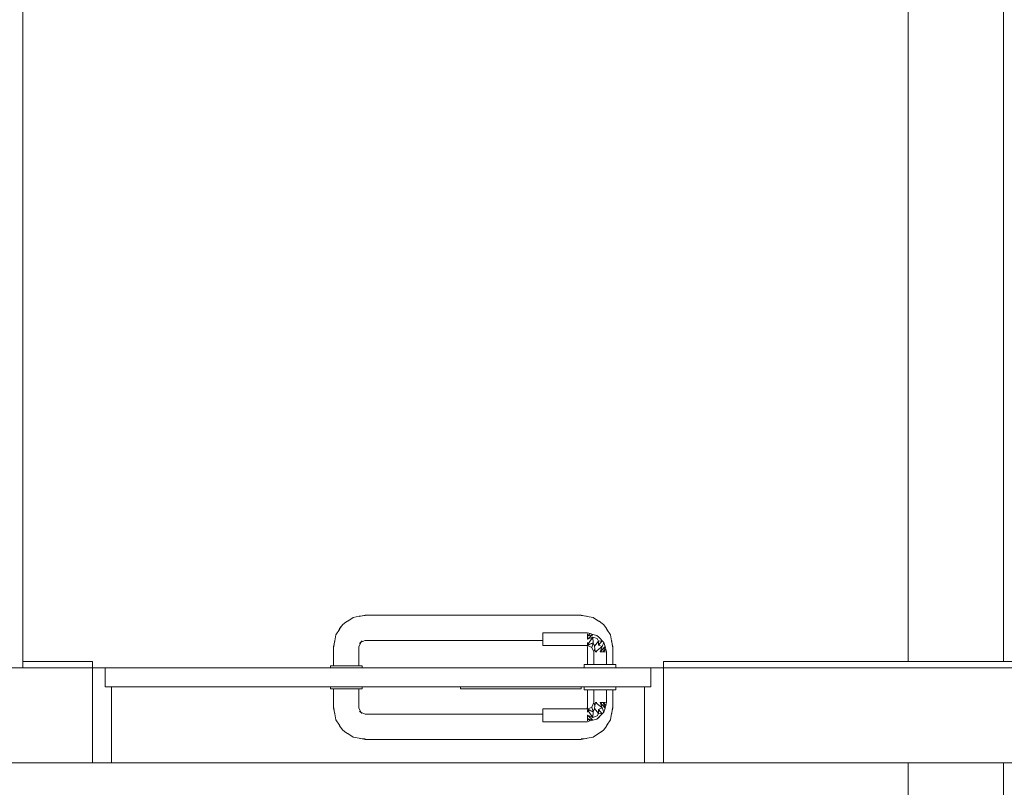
# Model space of a CAD drawing. Header units: millimetres. Extents: x -261 to 187, y -214 to 106.
# Tile 162 of 256: x -213.48 to -211.92, y -143.24 to -142.03. Entities that reach past the tile are written whole.
import ezdxf

# ---------------------------------------------------------------- set-up
doc = ezdxf.new("R2010")
doc.units = ezdxf.units.MM
doc.header["$LTSCALE"] = 0.005
doc.header["$MEASUREMENT"] = 0
for name, color, linetype, lineweight in [('IFC-Parede padrão-Contorno', 9, 'Continuous', 5), ('IFC-Porta-Contorno', 9, 'Continuous', 5), ('IFC-Viga-Contorno', 9, 'Continuous', 5)]:
    doc.layers.add(name, color=color, linetype=linetype, lineweight=lineweight)

msp = doc.modelspace()

# ---------------------------------------------------------------- linework, layer by layer
at = {"layer": 'IFC-Parede padrão-Contorno', "lineweight": 5}
for p, q in [((-213.4711, -142.5954), (-213.4711, -141.0373)), ((-213.4711, -143.0526), (-213.4711, -142.5954)), ((-213.729, -143.0526), (-213.3616, -143.0526)), ((-213.4711, -143.0426), (-213.4462, -143.0426)), ((-213.4462, -143.0426), (-213.3616, -143.0426)), ((-213.3616, -143.0519), (-213.3616, -143.0426)), ((-213.3616, -143.0526), (-213.3616, -143.0519)), ((-213.3616, -143.0868), (-213.3616, -143.0526)), ((-212.4617, -143.0426), (-212.195, -143.0426)), ((-212.4617, -143.0519), (-212.4617, -143.0426)), ((-212.4617, -143.0526), (-212.4617, -143.0519)), ((-212.4617, -143.0526), (-212.1943, -143.0526)), ((-212.195, -143.0426), (-211.9947, -143.0426)), ((-212.195, -143.0526), (-211.9947, -143.0526)), ((-212.1943, -143.0526), (-211.9945, -143.0526)), ((-211.9947, -143.0426), (-210.0389, -143.0426)), ((-211.9947, -143.0526), (-211.8758, -143.0526)), ((-213.729, -143.2026), (-213.3616, -143.2026)), ((-212.4617, -143.2026), (-212.1943, -143.2026)), ((-212.1943, -143.2026), (-211.9945, -143.2026)), ((-211.9945, -143.2026), (-210.0387, -143.2026))]:
    msp.add_line(p, q, dxfattribs=at)
at = {"layer": 'IFC-Porta-Contorno', "lineweight": 5}
for p, q in [((-212.9589, -142.9789), (-212.9508, -142.9734)), ((-212.9508, -142.9734), (-212.941, -142.9714)), ((-212.9414, -142.9716), (-212.9316, -142.9696)), ((-212.9414, -142.9716), (-212.9402, -142.9713)), ((-212.941, -142.9714), (-212.9404, -142.9714)), ((-212.9402, -142.9713), (-212.9316, -142.9703)), ((-212.9316, -142.9696), (-212.7755, -142.9696)), ((-212.7755, -142.9696), (-212.7478, -142.9696)), ((-212.7478, -142.9696), (-212.5917, -142.9696)), ((-212.5917, -142.9696), (-212.5819, -142.9716)), ((-212.5917, -142.9703), (-212.5831, -142.9713)), ((-212.5831, -142.9713), (-212.5819, -142.9716)), ((-212.5819, -142.9716), (-212.5725, -142.9734)), ((-212.5725, -142.9734), (-212.5644, -142.9789)), ((-212.9734, -142.9939), (-212.972, -142.9909)), ((-212.9724, -142.9924), (-212.9701, -142.9885)), ((-212.972, -142.9909), (-212.967, -142.9843)), ((-212.9701, -142.9885), (-212.967, -142.9843)), ((-212.967, -142.9843), (-212.9622, -142.9807)), ((-212.9622, -142.9807), (-212.956, -142.9769)), ((-212.5659, -142.9779), (-212.5629, -142.9793)), ((-212.5644, -142.9789), (-212.5605, -142.9812)), ((-212.5629, -142.9793), (-212.5563, -142.9843)), ((-212.5605, -142.9812), (-212.5563, -142.9843)), ((-212.5563, -142.9843), (-212.5528, -142.989)), ((-212.5528, -142.989), (-212.549, -142.9953)), ((-212.9797, -143.0099), (-212.9778, -143.0005)), ((-212.9778, -143.0005), (-212.9724, -142.9924)), ((-212.6517, -142.9976), (-212.5817, -142.9976)), ((-212.6517, -142.998), (-212.6517, -142.9976)), ((-212.6517, -142.999), (-212.6517, -142.998)), ((-212.6517, -143.0006), (-212.6517, -142.999)), ((-212.6517, -143.0026), (-212.6517, -143.0006)), ((-212.6517, -143.005), (-212.6517, -143.0026)), ((-212.6517, -143.0076), (-212.6517, -143.005)), ((-212.5817, -142.9976), (-212.5795, -142.9982)), ((-212.5817, -143.0026), (-212.5774, -142.9988)), ((-212.5817, -143.0006), (-212.5817, -142.999)), ((-212.5817, -143.0026), (-212.5732, -142.9999)), ((-212.5817, -143.0076), (-212.5732, -142.9999)), ((-212.5817, -143.0026), (-212.5817, -143.0006)), ((-212.5817, -143.005), (-212.5817, -143.0026)), ((-212.5817, -143.0163), (-212.5733, -143.0043)), ((-212.5817, -143.0076), (-212.5733, -143.0043)), ((-212.5817, -143.0076), (-212.5817, -143.005)), ((-212.5795, -142.9982), (-212.5774, -142.9988)), ((-212.5774, -142.9988), (-212.5732, -142.9999)), ((-212.5733, -143.0043), (-212.5662, -143.0067)), ((-212.5733, -143.0043), (-212.5724, -143.0131)), ((-212.5732, -142.9999), (-212.5667, -143.0016)), ((-212.5667, -143.0016), (-212.5639, -143.0044)), ((-212.5639, -143.0044), (-212.5612, -143.0071)), ((-212.5509, -142.9924), (-212.5455, -143.0005)), ((-212.5455, -143.0005), (-212.5435, -143.0103)), ((-212.9816, -143.0196), (-212.9797, -143.0099)), ((-212.9816, -143.0496), (-212.9816, -143.0196)), ((-212.981, -143.0196), (-212.9799, -143.011)), ((-212.9799, -143.011), (-212.9797, -143.0099)), ((-212.9416, -143.0196), (-212.9387, -143.0126)), ((-212.9416, -143.0496), (-212.9416, -143.0196)), ((-212.9407, -143.0144), (-212.9363, -143.0104)), ((-212.9387, -143.0125), (-212.9316, -143.0096)), ((-212.9316, -143.0096), (-212.7755, -143.0096)), ((-212.7755, -143.0096), (-212.7478, -143.0096)), ((-212.7478, -143.0096), (-212.6517, -143.0096)), ((-212.6517, -143.0102), (-212.6517, -143.0076)), ((-212.6517, -143.0126), (-212.6517, -143.0102)), ((-212.6517, -143.0147), (-212.6517, -143.0126)), ((-212.6517, -143.0163), (-212.6517, -143.0147)), ((-212.6517, -143.0173), (-212.6517, -143.0163)), ((-212.6517, -143.0176), (-212.6517, -143.0173)), ((-212.6517, -143.0176), (-212.5817, -143.0176)), ((-212.5825, -143.0176), (-212.5817, -143.0196)), ((-212.5817, -143.0147), (-212.5817, -143.0126)), ((-212.5817, -143.0163), (-212.5724, -143.0131)), ((-212.5817, -143.0176), (-212.5724, -143.0131)), ((-212.5817, -143.0163), (-212.5817, -143.0147)), ((-212.5817, -143.0176), (-212.5781, -143.0191)), ((-212.5817, -143.0476), (-212.5817, -143.0196)), ((-212.5781, -143.0191), (-212.5746, -143.0206)), ((-212.5746, -143.0206), (-212.5724, -143.0131)), ((-212.5746, -143.0206), (-212.5731, -143.0241)), ((-212.5724, -143.0131), (-212.5707, -143.0186)), ((-212.5707, -143.0186), (-212.564, -143.0106)), ((-212.5707, -143.0186), (-212.5698, -143.0228)), ((-212.5687, -143.0276), (-212.5584, -143.0193)), ((-212.5662, -143.0067), (-212.564, -143.0106)), ((-212.5641, -143.0171), (-212.5584, -143.0099)), ((-212.5641, -143.0171), (-212.564, -143.0106)), ((-212.5641, -143.0171), (-212.5584, -143.0193)), ((-212.564, -143.0106), (-212.5584, -143.0099)), ((-212.5617, -143.0276), (-212.5539, -143.0191)), ((-212.5617, -143.0276), (-212.5584, -143.0193)), ((-212.5612, -143.0071), (-212.5584, -143.0099)), ((-212.5584, -143.0099), (-212.5557, -143.0126)), ((-212.5584, -143.0193), (-212.5557, -143.0126)), ((-212.5567, -143.0276), (-212.5539, -143.0191)), ((-212.5557, -143.0126), (-212.5539, -143.0191)), ((-212.5539, -143.0191), (-212.5528, -143.0234)), ((-212.5436, -143.0099), (-212.5417, -143.0196)), ((-212.5436, -143.0099), (-212.5434, -143.011)), ((-212.5435, -143.0103), (-212.5434, -143.0108)), ((-212.5434, -143.011), (-212.5423, -143.0196)), ((-212.5417, -143.0476), (-212.5417, -143.0196)), ((-212.5731, -143.0241), (-212.5717, -143.0276)), ((-212.5717, -143.0276), (-212.5698, -143.0228)), ((-212.5717, -143.0476), (-212.5717, -143.0276)), ((-212.5698, -143.0228), (-212.5687, -143.0276)), ((-212.5687, -143.0276), (-212.5667, -143.0276)), ((-212.5617, -143.0276), (-212.5591, -143.0276)), ((-212.5591, -143.0276), (-212.5567, -143.0276)), ((-212.5567, -143.0276), (-212.5528, -143.0234)), ((-212.5567, -143.0276), (-212.5546, -143.0276)), ((-212.5546, -143.0276), (-212.553, -143.0276)), ((-212.5528, -143.0234), (-212.5522, -143.0255)), ((-212.5522, -143.0255), (-212.5517, -143.0276)), ((-212.5517, -143.0476), (-212.5517, -143.0276)), ((-213.3616, -143.0526), (-213.3428, -143.0526)), ((-213.3428, -143.0526), (-213.3416, -143.0526)), ((-213.3416, -143.0526), (-213.2903, -143.0526)), ((-213.3416, -143.0808), (-213.3416, -143.0526)), ((-213.2903, -143.0526), (-212.4817, -143.0526)), ((-212.9866, -143.0526), (-212.9866, -143.0496)), ((-212.9866, -143.0496), (-212.9858, -143.0496)), ((-212.9858, -143.0496), (-212.9833, -143.0496)), ((-212.9833, -143.0496), (-212.9793, -143.0496)), ((-212.981, -143.0496), (-212.979, -143.0496)), ((-212.9793, -143.0496), (-212.9741, -143.0496)), ((-212.9758, -143.0496), (-212.9716, -143.0496)), ((-212.9741, -143.0496), (-212.9681, -143.0496)), ((-212.9716, -143.0496), (-212.9668, -143.0496)), ((-212.9681, -143.0496), (-212.9616, -143.0496)), ((-212.9616, -143.0496), (-212.9552, -143.0496)), ((-212.9565, -143.0496), (-212.9516, -143.0496)), ((-212.9552, -143.0496), (-212.9491, -143.0496)), ((-212.9516, -143.0496), (-212.9475, -143.0496)), ((-212.9491, -143.0496), (-212.944, -143.0496)), ((-212.9443, -143.0496), (-212.9423, -143.0496)), ((-212.944, -143.0496), (-212.94, -143.0496)), ((-212.94, -143.0496), (-212.9375, -143.0496)), ((-212.9375, -143.0496), (-212.9366, -143.0496)), ((-212.9366, -143.0526), (-212.9366, -143.0496)), ((-212.5867, -143.0526), (-212.5867, -143.0476)), ((-212.5867, -143.0476), (-212.5858, -143.0476)), ((-212.5858, -143.0476), (-212.5833, -143.0476)), ((-212.5833, -143.0476), (-212.5793, -143.0476)), ((-212.5793, -143.0476), (-212.5742, -143.0476)), ((-212.5742, -143.0476), (-212.5681, -143.0476)), ((-212.5687, -143.0476), (-212.5667, -143.0476)), ((-212.5681, -143.0476), (-212.5617, -143.0476)), ((-212.5617, -143.0476), (-212.5552, -143.0476)), ((-212.5567, -143.0476), (-212.5546, -143.0476)), ((-212.5552, -143.0476), (-212.5492, -143.0476)), ((-212.5492, -143.0476), (-212.544, -143.0476)), ((-212.544, -143.0476), (-212.54, -143.0476)), ((-212.54, -143.0476), (-212.5375, -143.0476)), ((-212.5375, -143.0476), (-212.5367, -143.0476)), ((-212.5367, -143.0526), (-212.5367, -143.0476)), ((-212.4817, -143.0544), (-212.4817, -143.0526)), ((-212.4817, -143.0526), (-212.4805, -143.0526)), ((-212.4805, -143.0526), (-212.4617, -143.0526)), ((-212.4617, -143.1923), (-212.4617, -143.0526)), ((-212.4817, -143.0826), (-212.4817, -143.0544)), ((-213.3416, -143.0826), (-213.3416, -143.0808)), ((-213.3416, -143.0826), (-213.2903, -143.0826)), ((-213.3316, -143.196), (-213.3316, -143.0826)), ((-213.2903, -143.0826), (-212.4817, -143.0826)), ((-212.9866, -143.0856), (-212.9866, -143.0826)), ((-212.9366, -143.0856), (-212.9366, -143.0826)), ((-212.7816, -143.085), (-212.7816, -143.0826)), ((-212.5917, -143.0832), (-212.5917, -143.0826)), ((-212.5917, -143.0856), (-212.5917, -143.0832)), ((-212.5867, -143.0876), (-212.5867, -143.0826)), ((-212.5367, -143.0876), (-212.5367, -143.0826)), ((-212.4917, -143.0892), (-212.4917, -143.0826)), ((-213.3616, -143.2026), (-213.3616, -143.0868)), ((-212.9866, -143.0856), (-212.9858, -143.0856)), ((-212.9858, -143.0856), (-212.9833, -143.0856)), ((-212.9833, -143.0856), (-212.9793, -143.0856)), ((-212.9816, -143.1156), (-212.9816, -143.0856)), ((-212.9793, -143.0856), (-212.9741, -143.0856)), ((-212.9741, -143.0856), (-212.9681, -143.0856)), ((-212.9681, -143.0856), (-212.9616, -143.0856)), ((-212.9616, -143.0856), (-212.9552, -143.0856)), ((-212.9552, -143.0856), (-212.9491, -143.0856)), ((-212.9491, -143.0856), (-212.944, -143.0856)), ((-212.944, -143.0856), (-212.94, -143.0856)), ((-212.9416, -143.1156), (-212.9416, -143.0856)), ((-212.94, -143.0856), (-212.9375, -143.0856)), ((-212.9375, -143.0856), (-212.9366, -143.0856)), ((-212.7816, -143.0856), (-212.7816, -143.085)), ((-212.7816, -143.0856), (-212.7423, -143.0856)), ((-212.7423, -143.0856), (-212.5917, -143.0856)), ((-212.5867, -143.0876), (-212.5858, -143.0876)), ((-212.5858, -143.0876), (-212.5833, -143.0876)), ((-212.5833, -143.0876), (-212.5793, -143.0876)), ((-212.5817, -143.1156), (-212.5817, -143.0876)), ((-212.5793, -143.0876), (-212.5742, -143.0876)), ((-212.5742, -143.0876), (-212.5681, -143.0876)), ((-212.5717, -143.1076), (-212.5717, -143.0876)), ((-212.5681, -143.0876), (-212.5617, -143.0876)), ((-212.5617, -143.0876), (-212.5552, -143.0876)), ((-212.5552, -143.0876), (-212.5492, -143.0876)), ((-212.5517, -143.1076), (-212.5517, -143.0876)), ((-212.5492, -143.0876), (-212.544, -143.0876)), ((-212.544, -143.0876), (-212.54, -143.0876)), ((-212.5417, -143.1156), (-212.5417, -143.0876)), ((-212.54, -143.0876), (-212.5375, -143.0876)), ((-212.5375, -143.0876), (-212.5367, -143.0876)), ((-212.4917, -143.2026), (-212.4917, -143.0892)), ((-212.5781, -143.1162), (-212.5746, -143.1147)), ((-212.5746, -143.1147), (-212.5731, -143.1112)), ((-212.5746, -143.1147), (-212.5724, -143.1221)), ((-212.5731, -143.1112), (-212.5717, -143.1076)), ((-212.5717, -143.1076), (-212.5698, -143.1124)), ((-212.5707, -143.1167), (-212.5698, -143.1124)), ((-212.5698, -143.1124), (-212.5687, -143.1076)), ((-212.5687, -143.1076), (-212.5667, -143.1076)), ((-212.5687, -143.1076), (-212.5584, -143.1159)), ((-212.5617, -143.1076), (-212.5591, -143.1076)), ((-212.5617, -143.1076), (-212.5584, -143.1159)), ((-212.5617, -143.1076), (-212.5539, -143.1161)), ((-212.5591, -143.1076), (-212.5567, -143.1076)), ((-212.5567, -143.1076), (-212.5546, -143.1076)), ((-212.5567, -143.1076), (-212.5539, -143.1161)), ((-212.5567, -143.1076), (-212.5528, -143.1119)), ((-212.5546, -143.1076), (-212.553, -143.1076)), ((-212.5539, -143.1161), (-212.5528, -143.1119)), ((-212.5528, -143.1119), (-212.5522, -143.1097)), ((-212.5522, -143.1097), (-212.5517, -143.1076)), ((-212.9816, -143.1156), (-212.9797, -143.1254)), ((-212.981, -143.1156), (-212.9799, -143.1242)), ((-212.9799, -143.1242), (-212.9797, -143.1254)), ((-212.9797, -143.1254), (-212.9778, -143.1347)), ((-212.9416, -143.1156), (-212.9387, -143.1227)), ((-212.9407, -143.1209), (-212.9363, -143.1249)), ((-212.9387, -143.1227), (-212.9316, -143.1256)), ((-212.9316, -143.1256), (-212.7755, -143.1256)), ((-212.7755, -143.1256), (-212.7478, -143.1256)), ((-212.7478, -143.1256), (-212.6517, -143.1256)), ((-212.6517, -143.1176), (-212.5817, -143.1176)), ((-212.6517, -143.118), (-212.6517, -143.1176)), ((-212.6517, -143.119), (-212.6517, -143.118)), ((-212.6517, -143.1205), (-212.6517, -143.119)), ((-212.6517, -143.1226), (-212.6517, -143.1205)), ((-212.6517, -143.125), (-212.6517, -143.1226)), ((-212.6517, -143.1276), (-212.6517, -143.125)), ((-212.6517, -143.1302), (-212.6517, -143.1276)), ((-212.6517, -143.1326), (-212.6517, -143.1302)), ((-212.5825, -143.1176), (-212.5817, -143.1156)), ((-212.5817, -143.1176), (-212.5781, -143.1162)), ((-212.5817, -143.1176), (-212.5724, -143.1221)), ((-212.5817, -143.119), (-212.5724, -143.1221)), ((-212.5817, -143.119), (-212.5733, -143.1309)), ((-212.5817, -143.1205), (-212.5817, -143.119)), ((-212.5817, -143.1226), (-212.5817, -143.1205)), ((-212.5817, -143.1276), (-212.5733, -143.1309)), ((-212.5817, -143.1276), (-212.5732, -143.1353)), ((-212.5817, -143.1302), (-212.5817, -143.1276)), ((-212.5817, -143.1326), (-212.5817, -143.1302)), ((-212.5733, -143.1309), (-212.5724, -143.1221)), ((-212.5733, -143.1309), (-212.5662, -143.1286)), ((-212.5724, -143.1221), (-212.5707, -143.1167)), ((-212.5707, -143.1167), (-212.564, -143.1246)), ((-212.5667, -143.1336), (-212.5612, -143.1281)), ((-212.5662, -143.1286), (-212.564, -143.1246)), ((-212.5641, -143.1182), (-212.5584, -143.1159)), ((-212.5641, -143.1182), (-212.564, -143.1246)), ((-212.5641, -143.1182), (-212.5584, -143.1254)), ((-212.564, -143.1246), (-212.5584, -143.1254)), ((-212.5639, -143.1309), (-212.5612, -143.1281)), ((-212.5612, -143.1281), (-212.5584, -143.1254)), ((-212.5584, -143.1159), (-212.5557, -143.1226)), ((-212.5584, -143.1254), (-212.5557, -143.1226)), ((-212.5557, -143.1226), (-212.5539, -143.1161)), ((-212.5455, -143.1347), (-212.5435, -143.1249)), ((-212.5436, -143.1254), (-212.5417, -143.1156)), ((-212.5436, -143.1254), (-212.5434, -143.1242)), ((-212.5435, -143.1249), (-212.5434, -143.1244)), ((-212.5434, -143.1242), (-212.5423, -143.1156)), ((-212.9778, -143.1347), (-212.9724, -143.1429)), ((-212.9734, -143.1414), (-212.972, -143.1444)), ((-212.9724, -143.1429), (-212.9701, -143.1468)), ((-212.972, -143.1444), (-212.967, -143.151)), ((-212.6517, -143.1347), (-212.6517, -143.1326)), ((-212.6517, -143.1363), (-212.6517, -143.1347)), ((-212.6517, -143.1373), (-212.6517, -143.1363)), ((-212.6517, -143.1376), (-212.6517, -143.1373)), ((-212.6517, -143.1376), (-212.5817, -143.1376)), ((-212.5817, -143.1326), (-212.5774, -143.1365)), ((-212.5817, -143.1326), (-212.5732, -143.1353)), ((-212.5817, -143.1347), (-212.5817, -143.1326)), ((-212.5817, -143.1363), (-212.5817, -143.1347)), ((-212.5817, -143.1376), (-212.5795, -143.137)), ((-212.5795, -143.137), (-212.5774, -143.1365)), ((-212.5774, -143.1365), (-212.5732, -143.1353)), ((-212.5732, -143.1353), (-212.5667, -143.1336)), ((-212.5667, -143.1336), (-212.5639, -143.1309)), ((-212.5528, -143.1462), (-212.549, -143.14)), ((-212.5509, -143.1429), (-212.5455, -143.1347)), ((-212.9701, -143.1468), (-212.967, -143.151)), ((-212.967, -143.151), (-212.9622, -143.1545)), ((-212.9622, -143.1545), (-212.956, -143.1583)), ((-212.9589, -143.1564), (-212.9508, -143.1618)), ((-212.5725, -143.1618), (-212.5644, -143.1564)), ((-212.5659, -143.1574), (-212.5629, -143.1559)), ((-212.5644, -143.1564), (-212.5605, -143.1541)), ((-212.5629, -143.1559), (-212.5563, -143.151)), ((-212.5605, -143.1541), (-212.5563, -143.151)), ((-212.5563, -143.151), (-212.5528, -143.1462)), ((-212.9508, -143.1618), (-212.941, -143.1638)), ((-212.9414, -143.1637), (-212.9316, -143.1656)), ((-212.9414, -143.1637), (-212.9402, -143.1639)), ((-212.941, -143.1638), (-212.9404, -143.1639)), ((-212.9402, -143.1639), (-212.9316, -143.1649)), ((-212.9316, -143.1656), (-212.7755, -143.1656)), ((-212.7755, -143.1656), (-212.7478, -143.1656)), ((-212.7478, -143.1656), (-212.5917, -143.1656)), ((-212.5917, -143.1656), (-212.5819, -143.1637)), ((-212.5917, -143.1649), (-212.5831, -143.1639)), ((-212.5831, -143.1639), (-212.5819, -143.1637)), ((-212.5819, -143.1637), (-212.5725, -143.1618)), ((-212.4617, -143.2026), (-212.4617, -143.1923)), ((-213.3616, -143.2026), (-213.3333, -143.2026)), ((-213.3333, -143.2026), (-213.3316, -143.2026)), ((-213.3316, -143.2026), (-213.3316, -143.196)), ((-212.4917, -143.2026), (-212.49, -143.2026)), ((-212.49, -143.2026), (-212.4617, -143.2026))]:
    msp.add_line(p, q, dxfattribs=at)
at = {"layer": 'IFC-Viga-Contorno', "lineweight": 5}
for p, q in [((-211.9262, -143.0426), (-211.9262, -141.1204)), ((-212.0762, -143.0426), (-212.0762, -141.6208)), ((-213.3616, -143.0526), (-212.9866, -143.0526)), ((-212.9366, -143.0526), (-212.5867, -143.0526)), ((-212.5367, -143.0526), (-212.4617, -143.0526)), ((-213.3316, -143.2026), (-212.4917, -143.2026)), ((-212.0762, -144.3056), (-212.0762, -143.2026)), ((-211.9262, -144.3056), (-211.9262, -143.2026))]:
    msp.add_line(p, q, dxfattribs=at)

doc.saveas('drawing.dxf')
